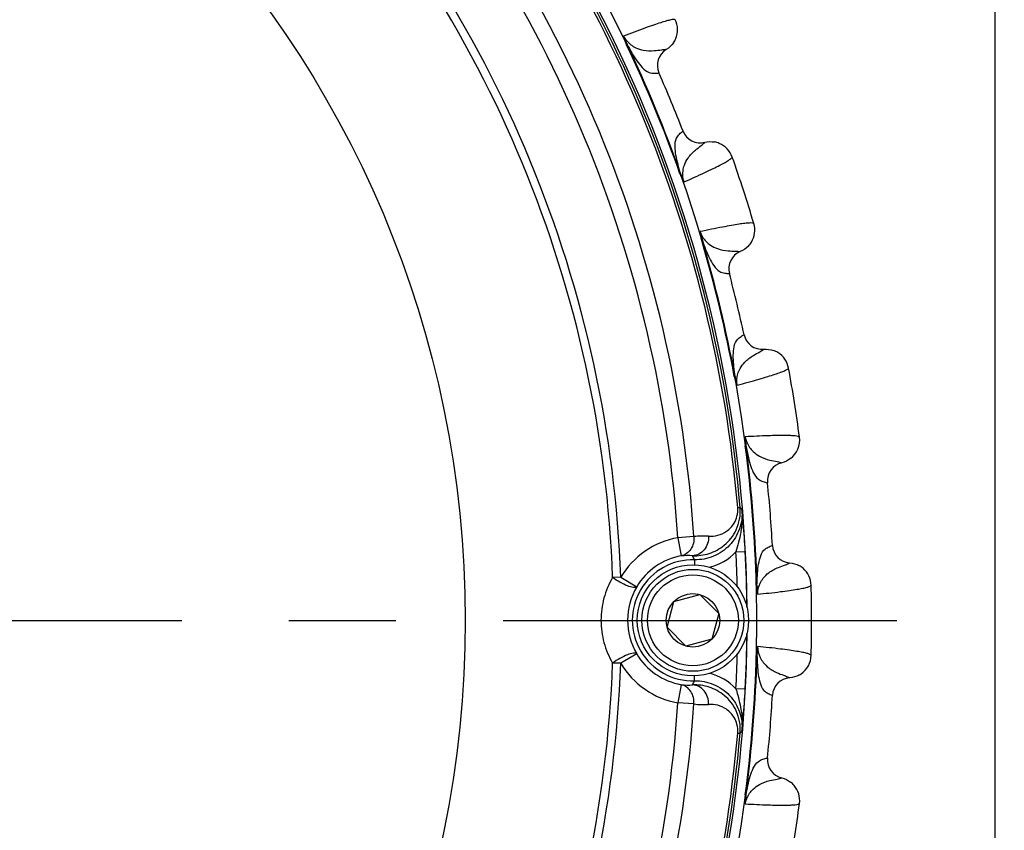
# Model space of a CAD drawing. Header units: millimetres. Extents: x 0 to 420, y 0 to 297.
# Tile 65 of 140: x 97 to 112, y 221 to 234. Entities that reach past the tile are written whole.
import ezdxf

# ---------------------------------------------------------------- set-up
doc = ezdxf.new("R2010")
doc.units = ezdxf.units.MM
doc.header["$LTSCALE"] = 23.1
doc.linetypes.add('CENTER', pattern=[0.6, 0.375, -0.075, 0.075, -0.075])
doc.layers.get('0').update_dxf_attribs({"linetype": 'CONTINUOUS'})
doc.layers.add('02___PRT_ALL_AXES', color=7, linetype='CONTINUOUS')
doc.layers.add('DIM_PILOTEES', color=7, linetype='CONTINUOUS')
doc.styles.get("Standard").update_dxf_attribs({"font": 'txt', "width": 0.7})
doc.dimstyles.new('DIMSTYLE_1', dxfattribs={"dimtxt": 2.5, "dimasz": 3.5, "dimexe": 2, "dimexo": 0, "dimtad": 1, "dimlfac": 3.333333, "dimdsep": 46, "dimtxsty": 'Standard', "dimblk": '_FILLED', "dimblk1": '_FILLED', "dimblk2": '_FILLED', "dimcen": 0.09, "dimazin": 2, "dimtp": 0.8, "dimtm": 0.8, "dimtfac": 1, "dimtofl": 0, "dimtmove": 0, "dimatfit": 3, "dimldrblk": '_FILLED', "dimfxl": 0, "dimtolj": 1, "dimarcsym": 0})

# ---------------------------------------------------------------- blocks, each defined once
blk = doc.blocks.new('_FILLED')
at = {"color": 0, "linetype": 'ByBlock'}
blk.add_solid([(0, 0), (-1, 0.1429), (-1, -0.1429)], dxfattribs=at)
blk = doc.blocks.new('*D23')
at = {"layer": 'DIM_PILOTEES', "color": 2, "linetype": 'Continuous'}
for p, q in [((45.89, 195.072), (45.89, 284.202)), ((187.79, 195.072), (187.79, 284.202)), ((45.89, 282.202), (116.84, 282.202)), ((187.79, 282.202), (116.84, 282.202))]:
    blk.add_line(p, q, dxfattribs=at)
at = {"layer": 'DIM_PILOTEES', "color": 2, "linetype": 'Continuous', "xscale": 3.5, "yscale": 3.5, "zscale": 3.5, "rotation": 180}
blk.add_blockref('_FILLED', (45.89, 282.202), dxfattribs=at)
at = {"layer": 'DIM_PILOTEES', "color": 2, "linetype": 'Continuous', "xscale": 3.5, "yscale": 3.5, "zscale": 3.5}
blk.add_blockref('_FILLED', (187.79, 282.202), dxfattribs=at)
at = {"layer": 'DIM_PILOTEES', "color": 2, "linetype": 'Continuous', "insert": (115.829, 285.327), "char_height": 2.5, "width": 8.57143, "attachment_point": 2, "line_spacing_factor": 0.9}
blk.add_mtext('{\\ftxt;\\W0.0001;\\H0.0001;\\~}{\\ftxt;\\W2.2857142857;\\H2.5; }{\\ftxt;\\W0.0001;\\H0.0001;\\~}', dxfattribs=at)

msp = doc.modelspace()

# ---------------------------------------------------------------- linework, layer by layer
at = {"color": 7, "linetype": 'Continuous'}
for p, q in [((112.3404, 199.387), (112.3404, 246.487)), ((106.3855, 233.3077), (106.3754, 233.3029)), ((107.0192, 233.2255), (107.0205, 233.2255)), ((107.0193, 233.2255), (107.0205, 233.2255)), ((106.8993, 232.8472), (106.9008, 232.8474)), ((106.8993, 232.8472), (106.9008, 232.8474)), ((107.2893, 231.9056), (107.2905, 231.9065)), ((107.2893, 231.9056), (107.2905, 231.9065)), ((107.6416, 231.7229), (107.6425, 231.7238)), ((107.6417, 231.7229), (107.6425, 231.7238)), ((107.2516, 231.2167), (107.2411, 231.2129)), ((107.6029, 230.1354), (107.5923, 230.1323)), ((108.216, 229.9551), (108.2172, 229.9549)), ((108.2161, 229.9551), (108.2172, 229.9549)), ((108.0384, 229.6003), (108.0399, 229.6002)), ((108.0384, 229.6002), (108.0399, 229.6002)), ((108.2763, 228.6092), (108.2776, 228.6099)), ((108.2763, 228.6092), (108.2776, 228.6099)), ((108.5957, 228.3737), (108.5967, 228.3744)), ((108.5957, 228.3736), (108.5967, 228.3744)), ((108.1313, 227.9346), (108.1203, 227.9326)), ((108.3091, 226.8118), (108.2981, 226.8103)), ((108.8864, 226.5378), (108.8876, 226.5373)), ((108.8865, 226.5378), (108.8876, 226.5373)), ((108.6555, 226.2151), (108.657, 226.2148)), ((108.6555, 226.215), (108.657, 226.2148)), ((108.1744, 225.8118), (108.2144, 225.8152)), ((107.4666, 225.3414), (107.2073, 225.3244)), ((107.2073, 225.3244), (107.261, 225.0294)), ((108.7355, 225.1989), (108.7369, 225.1995)), ((108.7355, 225.199), (108.7369, 225.1995)), ((108.1469, 225.0953), (108.2967, 225.1031)), ((107.4765, 224.9671), (107.4744, 224.8862)), ((109.0141, 224.9164), (109.0151, 224.917)), ((109.0141, 224.9164), (109.0151, 224.917)), ((106.2835, 224.6832), (106.1518, 224.6785)), ((106.2835, 224.6832), (106.541, 224.5297)), ((108.4867, 224.5554), (108.4756, 224.5551)), ((107.1442, 224.2932), (107.5625, 224.4052)), ((107.5625, 224.4052), (107.8687, 224.099)), ((107.0322, 223.8749), (107.1442, 224.2932)), ((107.8687, 224.099), (107.7566, 223.6808)), ((107.3384, 223.5687), (107.0322, 223.8749)), ((107.7566, 223.6808), (107.3384, 223.5687)), ((106.541, 223.445), (106.2835, 223.2915)), ((106.2835, 223.2915), (106.1519, 223.2962)), ((108.4867, 223.4185), (108.4756, 223.4188)), ((107.4766, 223.0076), (107.4745, 223.0878)), ((109.0141, 223.0576), (109.0151, 223.057)), ((109.0141, 223.0576), (109.0151, 223.057)), ((107.2611, 222.9453), (107.2074, 222.6503)), ((108.2967, 222.8716), (108.147, 222.8794)), ((107.4666, 222.6333), (107.2074, 222.6503)), ((108.7355, 222.775), (108.7369, 222.7745)), ((108.7355, 222.775), (108.7369, 222.7745)), ((108.1745, 222.163), (108.2144, 222.1595)), ((108.6555, 221.7589), (108.657, 221.7592)), ((108.6555, 221.7589), (108.657, 221.7592)), ((108.8864, 221.4362), (108.8876, 221.4366)), ((108.8865, 221.4362), (108.8876, 221.4366)), ((108.3091, 221.1622), (108.2981, 221.1636))]:
    msp.add_line(p, q, dxfattribs=at)
for centre, radius in [((86.8404, 223.987), 21.6412), ((86.8404, 223.987), 16.9279), ((107.4504, 223.987), 0.9), ((107.4504, 223.987), 0.825), ((107.4504, 223.987), 0.735), ((107.4504, 223.987), 0.433)]:
    msp.add_circle(centre, radius, dxfattribs=at)
for centre, radius, start, end in [((86.8404, 223.987), 21.4888, 0.57179, 44.41743), ((86.8404, 223.987), 21.4119, 4.88886, 40.11322), ((86.8404, 223.987), 21.452, 4.88886, 40.11322), ((86.8404, 223.987), 20.6706, 3.7569, 41.24518), ((86.8404, 223.987), 20.4108, 3.7569, 41.24518), ((86.8404, 223.987), 19.3238, 2.0507, 42.95139), ((86.8404, 223.987), 19.4555, 2.0507, 42.95139), ((106.8268, 233.5466), 0.375, 337.18416, 25.56325), ((86.8404, 223.987), 21.6426, 19.50424, 25.49578), ((86.8404, 223.987), 21.6537, 19.50424, 25.49578), ((106.8259, 233.5472), 0.3761, 325.21947, 337.16366), ((107.1751, 232.9685), 0.2999, 121.04845, 203.81538), ((86.8404, 223.987), 21.93, 21.16941, 23.83059), ((107.5702, 232.0149), 0.2999, 201.18461, 283.95163), ((107.7323, 231.3588), 0.3761, 67.6698, 79.69195), ((107.7326, 231.3598), 0.375, 19.436, 67.64906), ((86.8404, 223.987), 22.53, 16.56213, 19.43786), ((108.0762, 230.3024), 0.375, 328.80569, 16.56318), ((86.8404, 223.987), 21.6426, 10.50422, 16.49578), ((86.8404, 223.987), 21.6537, 10.50422, 16.49578), ((108.0753, 230.3031), 0.3761, 316.62079, 328.78416), ((108.3298, 229.6769), 0.2999, 112.04846, 194.81539), ((86.8404, 223.987), 21.93, 12.16941, 14.83059), ((108.5708, 228.6732), 0.2999, 192.1846, 274.95163), ((108.6283, 227.9998), 0.3761, 58.6698, 70.69195), ((108.6288, 228.0008), 0.375, 10.436, 58.64906), ((86.8404, 223.987), 22.53, 7.56213, 10.43786), ((108.8027, 226.9026), 0.375, 307.53474, 7.56258), ((86.8404, 223.987), 21.6426, 1.50423, 7.4958), ((86.8404, 223.987), 21.6537, 1.50423, 7.4958), ((108.9553, 226.2452), 0.2999, 103.04846, 185.81537), ((86.8404, 223.987), 21.93, 3.16941, 5.83059), ((103.2719, 221.8386), 6.3436, 38.40295, 38.81895), ((91.953, 224.1079), 16.3756, 5.07355, 5.85775), ((96.0672, 224.4614), 12.2463, 3.00406, 5.12832), ((107.6276, 224.0082), 1.3429, 86.76615, 96.8867), ((107.4508, 223.9874), 1.359, 100.32038, 149.20229), ((109.0363, 225.2161), 0.2999, 183.1846, 265.95162), ((107.4508, 223.9874), 1.0592, 100.32038, 149.20229), ((107.3693, 223.9765), 1.0585, 85.86814, 95.8718), ((105.1344, 223.8943), 2.5761, 24.60849, 26.21214), ((107.4964, 225.7161), 0.8991, 284.37596, 316.33904), ((86.8404, 223.987), 21.3353, 1.45814, 2.97776), ((86.8404, 223.987), 21.4852, 0.57135, 2.97808), ((107.4508, 223.9874), 0.9801, 88.49528, 271.5068), ((108.9878, 224.542), 0.3761, 49.6698, 61.69195), ((108.9884, 224.5429), 0.375, 1.43597, 49.64906), ((109.6136, 224.5676), 1.127, 180.62295, 188.06465), ((86.8404, 223.987), 22.53, 358.56213, 1.43786), ((107.4756, 223.9874), 1.0806, 149.87656, 210.12552), ((86.8404, 223.987), 21.4888, 315.58316, 359.42817), ((86.8404, 223.987), 21.4852, 357.02426, 359.42714), ((107.4508, 223.9874), 1.0592, 210.79979, 259.6817), ((86.8404, 223.987), 21.3353, 357.02432, 358.54186), ((86.8404, 223.987), 19.3238, 317.0507, 357.95139), ((86.8404, 223.987), 19.4555, 317.0507, 357.95139), ((107.4508, 223.9874), 1.359, 210.79979, 259.6817), ((86.8404, 223.987), 21.6426, 352.5042, 358.49575), ((86.8404, 223.987), 21.6537, 352.5042, 358.49575), ((108.9884, 223.431), 0.375, 304.33733, 358.56305), ((107.4965, 222.2586), 0.8992, 43.66328, 75.57095), ((108.9882, 223.4314), 0.3754, 298.2969, 304.33575), ((105.1344, 224.0803), 2.5761, 333.78994, 335.39359), ((109.0363, 222.7578), 0.2999, 94.04848, 176.81536), ((107.3693, 223.9982), 1.0585, 264.13028, 274.13394), ((95.5533, 223.5494), 12.7614, 354.91665, 356.9556), ((86.8404, 223.987), 20.4108, 318.7569, 356.24518), ((86.8404, 223.987), 20.6706, 318.7569, 356.24518), ((107.6276, 223.9665), 1.3429, 263.11538, 273.23593), ((86.8404, 223.987), 21.93, 354.16941, 356.83059), ((90.9912, 223.9582), 17.3418, 354.16618, 354.90668), ((86.8404, 223.987), 21.4119, 319.88886, 355.11322), ((86.8404, 223.987), 21.452, 319.88886, 355.11322), ((103.2718, 226.1359), 6.3436, 321.18313, 321.59913), ((108.9553, 221.7288), 0.2999, 174.18461, 256.95162), ((108.802, 221.0705), 0.3761, 40.6698, 52.69195), ((108.8027, 221.0714), 0.375, 352.436, 40.64906), ((86.8404, 223.987), 22.53, 349.56213, 352.43786)]:
    msp.add_arc(centre, radius, start, end, dxfattribs=at)
for points, knots in [([(107.1651, 233.7084), (107.1586, 233.7132), (107.1321, 233.7122), (107.0861, 233.7047), (107.0151, 233.6861), (106.9222, 233.6579), (106.8059, 233.619), (106.6051, 233.5478), (106.444, 233.4869), (106.3291, 233.4427)], [0, 0, 0, 0, 0.0276676, 0.0818253, 0.1640493, 0.2746457, 0.4136462, 0.5809734, 1, 1, 1, 1]), ([(106.3291, 233.4427), (106.3284, 233.4389), (106.3292, 233.4296), (106.3334, 233.4085), (106.343, 233.3785), (106.3578, 233.3411), (106.3693, 233.3157), (106.3754, 233.3029)], [0, 0, 0, 0, 0.0792133, 0.184694, 0.4362275, 0.7136677, 1, 1, 1, 1]), ([(106.3291, 233.4427), (106.3562, 233.3876), (106.4188, 233.3145), (106.5346, 233.2447), (106.6628, 233.2044), (106.8071, 233.2025), (106.9297, 233.2198), (106.9946, 233.2266), (107.0193, 233.2255)], [0, 0, 0, 0, 0.2372846, 0.3547766, 0.5205264, 0.7493762, 0.9045406, 1, 1, 1, 1]), ([(106.3291, 233.4427), (106.3381, 233.42), (106.354, 233.3738), (106.3746, 233.3296), (106.3854, 233.3077)], [0, 0, 0, 0, 0.5010456, 1, 1, 1, 1]), ([(106.3855, 233.3077), (106.4338, 233.2168), (106.5088, 233.0862), (106.6264, 232.9321), (106.7227, 232.8512), (106.8226, 232.8399), (106.8748, 232.8438), (106.8993, 232.8472)], [0, 0, 0, 0, 0.4163369, 0.6037551, 0.7883406, 0.8999707, 1, 1, 1, 1]), ([(107.2516, 231.2167), (107.2215, 231.3152), (107.1822, 231.4605), (107.1564, 231.6526), (107.1673, 231.7779), (107.2299, 231.8565), (107.2696, 231.8907), (107.2893, 231.9056)], [0, 0, 0, 0, 0.41633, 0.6037506, 0.7883379, 0.8999695, 1, 1, 1, 1]), ([(107.3072, 231.0813), (107.2873, 231.1395), (107.28, 231.2354), (107.3125, 231.3667), (107.3747, 231.4858), (107.4754, 231.5891), (107.5743, 231.6636), (107.6249, 231.7048), (107.6417, 231.7229)], [0, 0, 0, 0, 0.2372886, 0.3547834, 0.5205325, 0.749379, 0.9045415, 1, 1, 1, 1]), ([(107.3072, 231.0814), (107.4197, 231.1313), (107.5767, 231.2022), (107.769, 231.2938), (107.8787, 231.3485), (107.9644, 231.3943), (108.0278, 231.4314), (108.0655, 231.4586), (108.085, 231.4766), (108.0863, 231.4846)], [0, 0, 0, 0, 0.4190169, 0.5863446, 0.7253449, 0.8359431, 0.9181717, 0.9723313, 1, 1, 1, 1]), ([(107.2411, 231.2129), (107.2458, 231.1996), (107.2556, 231.1735), (107.2717, 231.1366), (107.286, 231.1085), (107.2981, 231.0908), (107.3039, 231.0834), (107.3072, 231.0814)], [0, 0, 0, 0, 0.2863275, 0.5637523, 0.8152842, 0.92066, 1, 1, 1, 1]), ([(107.2516, 231.2166), (107.2555, 231.2053), (107.2657, 231.1765), (107.2803, 231.1395), (107.2962, 231.1063), (107.3031, 231.0894), (107.3072, 231.0814)], [0, 0, 0, 0, 0.2461855, 0.625968, 0.8142708, 1, 1, 1, 1]), ([(107.5684, 230.2776), (107.567, 230.2739), (107.5664, 230.2646), (107.5673, 230.2432), (107.5721, 230.212), (107.5808, 230.1727), (107.5882, 230.1459), (107.5923, 230.1323)], [0, 0, 0, 0, 0.0792271, 0.1847024, 0.4362289, 0.7136644, 1, 1, 1, 1]), ([(108.4357, 230.4093), (108.4299, 230.415), (108.4036, 230.4181), (108.3571, 230.418), (108.284, 230.4107), (108.1878, 230.3973), (108.0669, 230.3771), (107.8574, 230.3382), (107.6887, 230.3033), (107.5684, 230.2776)], [0, 0, 0, 0, 0.0276676, 0.0818253, 0.1640493, 0.2746457, 0.4136462, 0.5809734, 1, 1, 1, 1]), ([(107.5684, 230.2776), (107.5865, 230.2189), (107.6369, 230.1369), (107.7404, 230.0499), (107.8607, 229.99), (108.0029, 229.9656), (108.1267, 229.9635), (108.1918, 229.96), (108.2161, 229.9551)], [0, 0, 0, 0, 0.2372837, 0.3547746, 0.5205227, 0.7493714, 0.904537, 1, 1, 1, 1]), ([(107.5684, 230.2776), (107.5737, 230.2537), (107.5822, 230.2057), (107.5956, 230.1587), (107.6029, 230.1355)], [0, 0, 0, 0, 0.5010452, 1, 1, 1, 1]), ([(107.6029, 230.1354), (107.6364, 230.038), (107.6901, 229.8974), (107.7821, 229.7268), (107.8646, 229.6318), (107.9615, 229.605), (108.0136, 229.6007), (108.0384, 229.6002)], [0, 0, 0, 0, 0.416335, 0.6037537, 0.7883398, 0.8999708, 1, 1, 1, 1]), ([(108.1313, 227.9346), (108.1169, 228.0366), (108.1009, 228.1863), (108.1055, 228.3801), (108.1358, 228.5021), (108.21, 228.57), (108.2545, 228.5976), (108.2763, 228.6092)], [0, 0, 0, 0, 0.4163352, 0.6037541, 0.7883399, 0.8999705, 1, 1, 1, 1]), ([(108.165, 227.7923), (108.1546, 227.8528), (108.1622, 227.9487), (108.2149, 228.0733), (108.2949, 228.1812), (108.4105, 228.2675), (108.5199, 228.3256), (108.5764, 228.3583), (108.5957, 228.3737)], [0, 0, 0, 0, 0.2372751, 0.3547681, 0.520518, 0.7493677, 0.9045349, 1, 1, 1, 1]), ([(108.165, 227.7923), (108.284, 227.8241), (108.4501, 227.8695), (108.6544, 227.9299), (108.7713, 227.9668), (108.8631, 227.9986), (108.9315, 228.0253), (108.973, 228.0462), (108.9951, 228.061), (108.9976, 228.0687)], [0, 0, 0, 0, 0.4190238, 0.5863511, 0.7253523, 0.8359487, 0.9181735, 0.9723321, 1, 1, 1, 1]), ([(108.1203, 227.9326), (108.1229, 227.9187), (108.1285, 227.8914), (108.1386, 227.8524), (108.1484, 227.8225), (108.1574, 227.803), (108.1622, 227.795), (108.165, 227.7923)], [0, 0, 0, 0, 0.286326, 0.5637465, 0.815251, 0.9207369, 1, 1, 1, 1]), ([(108.1313, 227.9346), (108.1354, 227.9106), (108.1448, 227.8627), (108.1587, 227.8159), (108.165, 227.7923)], [0, 0, 0, 0, 0.4989207, 1, 1, 1, 1]), ([(108.2973, 226.9576), (108.2953, 226.9542), (108.2933, 226.945), (108.2907, 226.9238), (108.2907, 226.8922), (108.2931, 226.8521), (108.2963, 226.8244), (108.2981, 226.8103)], [0, 0, 0, 0, 0.0792329, 0.1846912, 0.4362352, 0.7136645, 1, 1, 1, 1]), ([(108.2972, 226.9576), (108.2988, 226.9332), (108.2996, 226.8844), (108.3056, 226.8359), (108.3091, 226.8118)], [0, 0, 0, 0, 0.5010678, 1, 1, 1, 1]), ([(109.1745, 226.952), (109.1697, 226.9585), (109.1442, 226.9657), (109.0982, 226.9729), (109.0249, 226.9771), (108.9278, 226.979), (108.8052, 226.9779), (108.5922, 226.9722), (108.4202, 226.9641), (108.2973, 226.9576)], [0, 0, 0, 0, 0.0276676, 0.0818253, 0.1640493, 0.2746457, 0.4136462, 0.5809734, 1, 1, 1, 1]), ([(108.2973, 226.9576), (108.306, 226.8968), (108.3429, 226.8079), (108.4315, 226.7057), (108.541, 226.6278), (108.6776, 226.5815), (108.7996, 226.56), (108.8633, 226.5464), (108.8865, 226.5378)], [0, 0, 0, 0, 0.2372783, 0.3547707, 0.5205211, 0.7493716, 0.9045377, 1, 1, 1, 1]), ([(108.3091, 226.8118), (108.327, 226.7103), (108.358, 226.563), (108.4222, 226.3801), (108.4888, 226.2734), (108.5803, 226.2318), (108.6311, 226.2194), (108.6555, 226.215)], [0, 0, 0, 0, 0.4163391, 0.6037568, 0.7883415, 0.8999715, 1, 1, 1, 1]), ([(107.4456, 225.0322), (107.535, 225.0294), (107.7203, 225.0545), (107.9309, 225.1689), (108.0713, 225.312), (108.1591, 225.4542), (108.2139, 225.6262), (108.2198, 225.7515), (108.2144, 225.8152)], [0, 0, 0, 0, 0.2169685, 0.4435715, 0.5667109, 0.6998765, 0.8450975, 1, 1, 1, 1]), ([(108.2431, 225.7792), (108.2518, 225.6753), (108.225, 225.4612), (108.0576, 225.1865), (107.7929, 225.0034), (107.5807, 224.9643), (107.4765, 224.9671)], [0, 0, 0, 0, 0.2499997, 0.5000005, 0.7499784, 1, 1, 1, 1]), ([(107.7034, 225.3489), (107.7529, 225.3461), (107.856, 225.3557), (108.0076, 225.4234), (108.1155, 225.5386), (108.1717, 225.6768), (108.1785, 225.7648), (108.1744, 225.8118)], [0, 0, 0, 0, 0.1991522, 0.4080464, 0.6537536, 0.8105925, 1, 1, 1, 1]), ([(108.239, 225.5108), (108.235, 225.476), (108.2137, 225.3355), (108.176, 225.1982), (108.1469, 225.0953)], [0, 0, 0, 0, 0.2468901, 1, 1, 1, 1]), ([(107.4666, 225.3414), (107.4721, 225.2719), (107.4474, 225.162), (107.3532, 225.0626), (107.292, 225.0357), (107.261, 225.0294)], [0, 0, 0, 0, 0.51887, 0.7645351, 1, 1, 1, 1]), ([(107.7034, 225.3489), (107.7048, 225.3091), (107.6938, 225.2295), (107.6388, 225.1255), (107.5524, 225.0524), (107.4805, 225.0331), (107.4456, 225.0322)], [0, 0, 0, 0, 0.2654064, 0.5233125, 0.7675494, 1, 1, 1, 1]), ([(108.4867, 224.5554), (108.4885, 224.6584), (108.496, 224.8087), (108.5309, 224.9994), (108.5799, 225.1152), (108.6638, 225.1707), (108.7121, 225.1909), (108.7355, 225.199)], [0, 0, 0, 0, 0.4163307, 0.6037507, 0.788338, 0.8999695, 1, 1, 1, 1]), ([(108.4977, 224.4095), (108.4968, 224.471), (108.5195, 224.5645), (108.591, 224.6793), (108.6869, 224.7734), (108.8146, 224.8405), (108.9317, 224.8808), (108.9926, 224.9043), (109.0141, 224.9164)], [0, 0, 0, 0, 0.2372931, 0.3547854, 0.5205326, 0.7493784, 0.9045408, 1, 1, 1, 1]), ([(106.1518, 224.6785), (106.0913, 224.5755), (105.9961, 224.3507), (105.9471, 223.9873), (105.9961, 223.624), (106.0913, 223.3991), (106.1519, 223.2962)], [0, 0, 0, 0, 0.2478328, 0.499984, 0.7521445, 1, 1, 1, 1]), ([(106.541, 224.5297), (106.5366, 224.5242), (106.5185, 224.5171), (106.4672, 224.5199), (106.3809, 224.5475), (106.2679, 224.6018), (106.1898, 224.6508), (106.1518, 224.6785)], [0, 0, 0, 0, 0.0489858, 0.1240189, 0.3586935, 0.6721743, 1, 1, 1, 1]), ([(108.4756, 224.5551), (108.476, 224.541), (108.4772, 224.5131), (108.4811, 224.4731), (108.486, 224.4419), (108.492, 224.4214), (108.4952, 224.4125), (108.4978, 224.4095)], [0, 0, 0, 0, 0.2863403, 0.5637782, 0.8153226, 0.9207393, 1, 1, 1, 1]), ([(108.4978, 224.4095), (108.6202, 224.4223), (108.7914, 224.4412), (109.0026, 224.4689), (109.1239, 224.4871), (109.2195, 224.5041), (109.2913, 224.5197), (109.3356, 224.534), (109.3596, 224.5451), (109.3633, 224.5523)], [0, 0, 0, 0, 0.4190313, 0.586358, 0.7253569, 0.835952, 0.9181749, 0.9723325, 1, 1, 1, 1]), ([(106.541, 223.445), (106.5366, 223.4505), (106.5185, 223.4576), (106.4672, 223.4548), (106.381, 223.4272), (106.268, 223.3729), (106.1898, 223.3238), (106.1519, 223.2962)], [0, 0, 0, 0, 0.0489839, 0.124017, 0.3586922, 0.6721737, 1, 1, 1, 1]), ([(108.4978, 223.5644), (108.4953, 223.5614), (108.492, 223.5526), (108.486, 223.532), (108.4811, 223.5009), (108.4772, 223.4608), (108.476, 223.433), (108.4756, 223.4188)], [0, 0, 0, 0, 0.0792989, 0.1846817, 0.4362462, 0.7136843, 1, 1, 1, 1]), ([(108.4978, 223.5644), (108.4955, 223.5401), (108.4886, 223.4917), (108.487, 223.4429), (108.4867, 223.4186)], [0, 0, 0, 0, 0.5010459, 1, 1, 1, 1]), ([(108.4978, 223.5644), (108.4969, 223.503), (108.5195, 223.4095), (108.591, 223.2947), (108.6869, 223.2006), (108.8146, 223.1334), (108.9317, 223.0932), (108.9926, 223.0697), (109.0141, 223.0576)], [0, 0, 0, 0, 0.2372819, 0.3547711, 0.5205218, 0.7493713, 0.9045377, 1, 1, 1, 1]), ([(109.3633, 223.4216), (109.3596, 223.4289), (109.3356, 223.44), (109.2913, 223.4542), (109.2195, 223.4699), (109.1239, 223.4869), (109.0026, 223.505), (108.7914, 223.5327), (108.6202, 223.5516), (108.4978, 223.5644)], [0, 0, 0, 0, 0.0276646, 0.0818171, 0.1640349, 0.2746219, 0.4136177, 0.5809554, 1, 1, 1, 1]), ([(108.4867, 223.4185), (108.4885, 223.3156), (108.496, 223.1652), (108.5309, 222.9745), (108.5799, 222.8587), (108.6638, 222.8033), (108.7121, 222.7831), (108.7355, 222.775)], [0, 0, 0, 0, 0.4163218, 0.6037466, 0.7883357, 0.8999683, 1, 1, 1, 1]), ([(107.4766, 223.0076), (107.5808, 223.0104), (107.793, 222.9713), (108.0576, 222.7883), (108.225, 222.5135), (108.2519, 222.2994), (108.2432, 222.1955)], [0, 0, 0, 0, 0.2499967, 0.4999859, 0.7499764, 1, 1, 1, 1]), ([(107.4666, 222.6333), (107.4721, 222.7028), (107.4474, 222.8127), (107.3533, 222.9121), (107.2921, 222.939), (107.2611, 222.9453)], [0, 0, 0, 0, 0.51887, 0.7645351, 1, 1, 1, 1]), ([(108.2144, 222.1595), (108.2199, 222.2232), (108.214, 222.3486), (108.1591, 222.5206), (108.0712, 222.6628), (107.9309, 222.8059), (107.7203, 222.9202), (107.5351, 222.9453), (107.4456, 222.9425)], [0, 0, 0, 0, 0.1549354, 0.3001982, 0.4333702, 0.5564914, 0.7830363, 1, 1, 1, 1]), ([(107.7034, 222.6258), (107.7048, 222.6656), (107.6939, 222.7452), (107.6389, 222.8492), (107.5524, 222.9224), (107.4805, 222.9416), (107.4456, 222.9425)], [0, 0, 0, 0, 0.2654064, 0.5233125, 0.7675494, 1, 1, 1, 1]), ([(108.147, 222.8794), (108.1567, 222.8448), (108.195, 222.7082), (108.2269, 222.5691), (108.2391, 222.4639)], [0, 0, 0, 0, 0.2537562, 1, 1, 1, 1]), ([(108.1745, 222.163), (108.1785, 222.21), (108.1718, 222.298), (108.1155, 222.4362), (108.0076, 222.5513), (107.856, 222.619), (107.7529, 222.6286), (107.7034, 222.6258)], [0, 0, 0, 0, 0.1895324, 0.3464148, 0.5920578, 0.8008832, 1, 1, 1, 1]), ([(108.3091, 221.1622), (108.327, 221.2636), (108.358, 221.4109), (108.4222, 221.5938), (108.4888, 221.7005), (108.5803, 221.7422), (108.6311, 221.7546), (108.6555, 221.7589)], [0, 0, 0, 0, 0.4163389, 0.6037572, 0.7883417, 0.8999714, 1, 1, 1, 1]), ([(108.2973, 221.0164), (108.306, 221.0772), (108.3429, 221.166), (108.4315, 221.2682), (108.541, 221.3462), (108.6776, 221.3925), (108.7996, 221.4139), (108.8633, 221.4276), (108.8865, 221.4362)], [0, 0, 0, 0, 0.2372822, 0.3547738, 0.5205223, 0.7493709, 0.9045368, 1, 1, 1, 1]), ([(108.2981, 221.1636), (108.2963, 221.1496), (108.2931, 221.1219), (108.2907, 221.0817), (108.2907, 221.0502), (108.2934, 221.029), (108.2952, 221.0197), (108.2973, 221.0164)], [0, 0, 0, 0, 0.2863416, 0.5637448, 0.8152811, 0.9207009, 1, 1, 1, 1]), ([(108.3091, 221.1622), (108.3056, 221.1381), (108.3014, 221.1016), (108.2988, 221.0589), (108.2984, 221.0345), (108.297, 221.0224), (108.2972, 221.0164)], [0, 0, 0, 0, 0.4988869, 0.7520577, 0.8770258, 1, 1, 1, 1]), ([(108.2973, 221.0164), (108.4202, 221.0099), (108.5922, 221.0017), (108.8051, 220.9961), (108.9278, 220.995), (109.0248, 220.9968), (109.0982, 221.0011), (109.1442, 221.0082), (109.1697, 221.0154), (109.1745, 221.022)], [0, 0, 0, 0, 0.4190172, 0.5863449, 0.7253448, 0.835943, 0.9181717, 0.9723313, 1, 1, 1, 1])]:
    msp.add_open_spline(points, degree=3, knots=knots, dxfattribs=at)
for points in [[(107.1348, 233.3326), (107.105, 233.2897), (107.0652, 233.2524), (107.0205, 233.2255)], [(107.6425, 231.7238), (107.6933, 231.7364), (107.7481, 231.7382), (107.7996, 231.7288)], [(108.3487, 230.0447), (108.3123, 230.0061), (108.2664, 229.9748), (108.2172, 229.9549)], [(108.5967, 228.3744), (108.6489, 228.3789), (108.7032, 228.3721), (108.7527, 228.3547)], [(109.0312, 226.6052), (108.9892, 226.573), (108.9392, 226.5493), (108.8876, 226.5373)], [(108.2431, 225.7792), (108.2512, 225.6901), (108.2493, 225.5997), (108.239, 225.5108)], [(109.0151, 224.917), (109.0674, 224.9132), (109.12, 224.898), (109.1662, 224.8731)], [(109.1662, 223.1008), (109.12, 223.076), (109.0674, 223.0607), (109.0151, 223.057)], [(108.2391, 222.4639), (108.2493, 222.375), (108.2513, 222.2846), (108.2432, 222.1955)], [(108.8876, 221.4366), (108.9387, 221.4248), (108.9882, 221.4015), (109.0299, 221.3697)]]:
    msp.add_open_spline(points, degree=3, dxfattribs=at)
at = {"layer": '02___PRT_ALL_AXES', "color": 2, "linetype": 'CENTER'}
msp.add_line((62.7998, 223.987), (110.7464, 223.987), dxfattribs=at)

# ---------------------------------------------------------------- dimensions: what is measured, and where the dimension line sits
at = {"layer": 'DIM_PILOTEES', "color": 2, "linetype": 'Continuous'}
dim = msp.add_linear_dim(base=(187.7904, 282.2023), p1=(45.8904, 195.0723), p2=(187.7904, 195.0723), text='{\\ftxt;\\W0.0001;\\H0.0001;\\~}{\\ftxt;\\W2.2857142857;\\H2.5; }{\\ftxt;\\W0.0001;\\H0.0001;\\~}', dimstyle='DIMSTYLE_1', dxfattribs=at)
dim.commit()
dim.dimension.update_dxf_attribs({"geometry": '*D23', "text_midpoint": (115.4714, 282.2023), "dimtype": 160})

doc.saveas('drawing.dxf')
